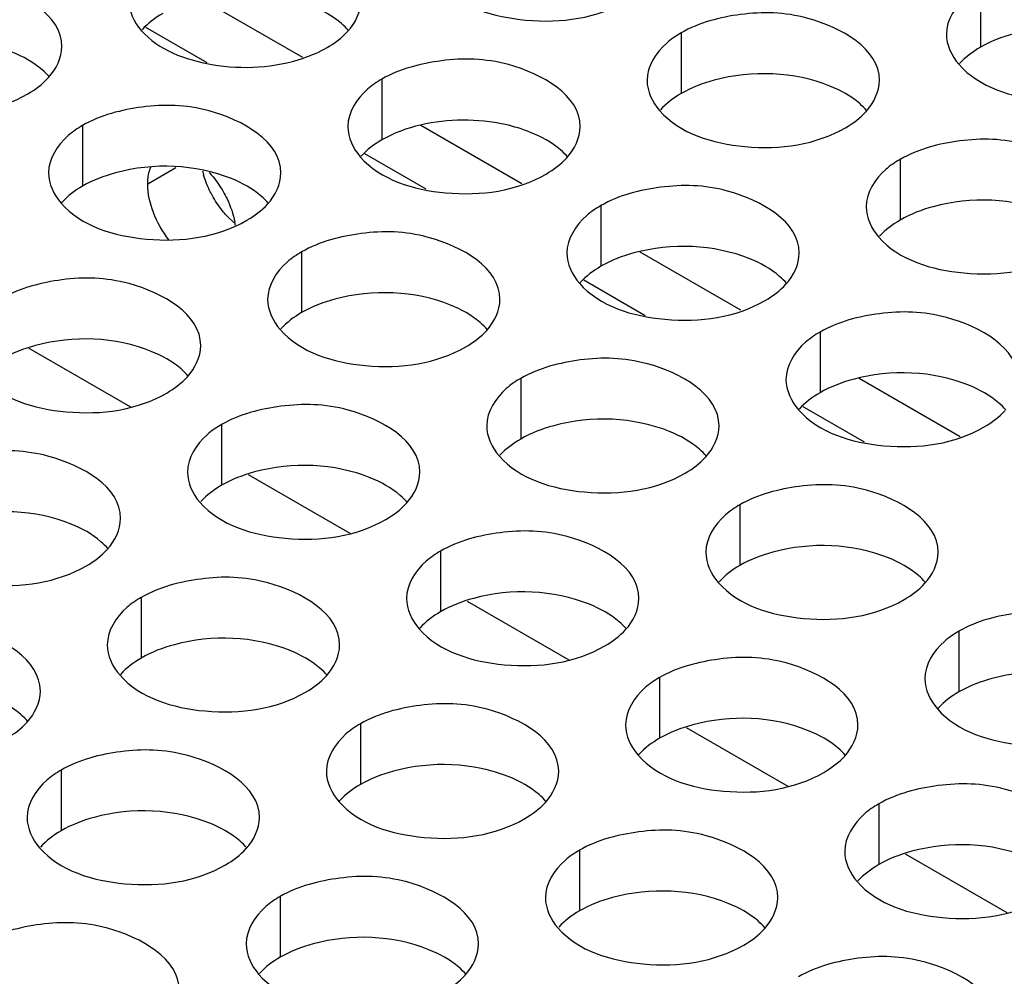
# Model space of a CAD drawing. Header units: inches. Extents: x 0 to 34, y 0 to 22.
# Tile 89 of 116: x 18.129 to 18.341, y 19.279 to 19.485. Entities that reach past the tile are written whole.
import ezdxf

# ---------------------------------------------------------------- set-up
doc = ezdxf.new("R2010")
doc.units = ezdxf.units.IN
doc.header["$LTSCALE"] = 1.87
doc.header["$MEASUREMENT"] = 0
doc.layers.get('0').update_dxf_attribs({"linetype": 'CONTINUOUS'})
doc.layers.add('02___PRT_ALL_AXES', color=7, linetype='CONTINUOUS')

msp = doc.modelspace()

# ---------------------------------------------------------------- linework, layer by layer
at = {"color": 3, "linetype": 'CONTINUOUS'}
for p, q in [((18.189788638, 19.476504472), (18.1680723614, 19.489043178)), ((18.2369290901, 19.4492861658), (18.2152128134, 19.4618248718)), ((18.2840695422, 19.4220678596), (18.2623532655, 19.4346065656)), ((18.3312099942, 19.3948495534), (18.3094937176, 19.4073882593))]:
    msp.add_line(p, q, dxfattribs=at)
at = {"color": 7, "linetype": 'CONTINUOUS'}
for p, q in [((18.1691998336, 19.4753274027), (18.1559979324, 19.482950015)), ((18.2163402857, 19.4481090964), (18.2031383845, 19.4557317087)), ((18.2634807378, 19.4208907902), (18.2502788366, 19.4285134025)), ((18.1308572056, 19.4139130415), (18.1527401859, 19.4012780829)), ((18.3106211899, 19.393672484), (18.2974192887, 19.4012950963)), ((18.1779976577, 19.3866947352), (18.1998806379, 19.3740597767)), ((18.2251381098, 19.359476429), (18.24702109, 19.3468414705)), ((18.2722785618, 19.3322581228), (18.2941615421, 19.3196231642)), ((18.3194190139, 19.3050398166), (18.3413019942, 19.292404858))]:
    msp.add_line(p, q, dxfattribs=at)
at = {"layer": '02___PRT_ALL_AXES', "color": 7, "linetype": 'CONTINUOUS'}
for p, q in [((18.3355859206, 19.4917363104), (18.3355859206, 19.478672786)), ((18.2711908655, 19.4817737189), (18.2711908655, 19.4687101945)), ((18.2067958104, 19.4718111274), (18.2067958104, 19.458747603)), ((18.1424007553, 19.4618485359), (18.1424007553, 19.4487850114)), ((18.3183313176, 19.4545554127), (18.3183313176, 19.4414918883)), ((18.1624579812, 19.4527276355), (18.1564110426, 19.449236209)), ((18.2539362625, 19.4445928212), (18.2539362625, 19.4315292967)), ((18.1895412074, 19.4346302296), (18.1895412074, 19.4215667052)), ((18.3010767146, 19.4173745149), (18.3010767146, 19.4043109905)), ((18.2366816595, 19.4074119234), (18.2366816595, 19.394348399)), ((18.1722866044, 19.3974493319), (18.1722866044, 19.3843858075)), ((18.2838221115, 19.3801936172), (18.2838221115, 19.3671300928)), ((18.2194270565, 19.3702310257), (18.2194270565, 19.3571675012)), ((18.1550320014, 19.3602684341), (18.1550320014, 19.3472049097)), ((18.3309625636, 19.352975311), (18.3309625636, 19.3399117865)), ((18.2665675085, 19.3430127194), (18.2665675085, 19.329949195)), ((18.2021724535, 19.3330501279), (18.2021724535, 19.3199866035)), ((18.1377773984, 19.3230875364), (18.1377773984, 19.310024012)), ((18.3137079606, 19.3157944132), (18.3137079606, 19.3027308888)), ((18.2493129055, 19.3058318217), (18.2493129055, 19.2927682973)), ((18.1849178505, 19.2958692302), (18.1849178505, 19.2828057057))]:
    msp.add_line(p, q, dxfattribs=at)
at = {"layer": '02___PRT_ALL_AXES', "color": 3, "linetype": 'CONTINUOUS'}
msp.add_line((18.1749451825, 19.4409408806), (18.1735964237, 19.442231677), dxfattribs=at)
msp.add_arc((18.1868843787, 19.4566218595), 0.019231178, 193.6945448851, 196.5380706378, dxfattribs=at)
at = {"layer": '02___PRT_ALL_AXES', "color": 7, "linetype": 'CONTINUOUS'}
msp.add_arc((18.1584695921, 19.4378707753), 0.0169854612, 8.2131773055, 10.8268831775, dxfattribs=at)
at = {"layer": '02___PRT_ALL_AXES', "color": 3, "linetype": 'CONTINUOUS'}
for points, knots in [([(18.3782626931, 19.4815197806), (18.3782655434, 19.4883182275), (18.3641985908, 19.4961698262), (18.3488916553, 19.4963548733), (18.3394544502, 19.4939699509), (18.3355859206, 19.4917363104)], [0, 0, 0, 0, 0.4225569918, 0.7223499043, 1, 1, 1, 1]), ([(18.1379370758, 19.4788503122), (18.137939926, 19.4856487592), (18.1238729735, 19.4935003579), (18.108566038, 19.493685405), (18.0991288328, 19.4913004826), (18.0952603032, 19.4890668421)], [0, 0, 0, 0, 0.4225569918, 0.7223499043, 1, 1, 1, 1]), ([(18.2194126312, 19.4922788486), (18.2237846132, 19.4872781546), (18.2385794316, 19.4828460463), (18.2530526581, 19.4849100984), (18.2594057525, 19.4885782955)], [0, 0, 0, 0, 0.4751880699, 1, 1, 1, 1]), ([(18.3355859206, 19.4917363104), (18.3344910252, 19.4911041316), (18.3309717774, 19.4887471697), (18.3282657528, 19.4845581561), (18.3282644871, 19.4815391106)], [0, 0, 0, 0, 0.295165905, 1, 1, 1, 1]), ([(18.313867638, 19.471557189), (18.3138704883, 19.478355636), (18.2998035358, 19.4862072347), (18.2844966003, 19.4863922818), (18.2750593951, 19.4840073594), (18.2711908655, 19.4817737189)], [0, 0, 0, 0, 0.4225569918, 0.7223499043, 1, 1, 1, 1]), ([(18.1550175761, 19.4823162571), (18.158726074, 19.4780744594), (18.1712102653, 19.4734845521), (18.1837029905, 19.4742530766), (18.1899372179, 19.476357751)], [0, 0, 0, 0, 0.4612923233, 1, 1, 1, 1]), ([(18.2711908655, 19.4817737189), (18.2700959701, 19.48114154), (18.2665767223, 19.4787845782), (18.2638706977, 19.4745955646), (18.263869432, 19.4715765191)], [0, 0, 0, 0, 0.295165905, 1, 1, 1, 1]), ([(18.2494725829, 19.4615945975), (18.2494754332, 19.4683930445), (18.2354084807, 19.4762446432), (18.2201015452, 19.4764296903), (18.21066434, 19.4740447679), (18.2067958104, 19.4718111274)], [0, 0, 0, 0, 0.4225569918, 0.7223499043, 1, 1, 1, 1]), ([(18.3309481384, 19.4750231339), (18.3353201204, 19.4700224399), (18.3501149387, 19.4655903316), (18.3645881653, 19.4676543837), (18.3709412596, 19.4713225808)], [0, 0, 0, 0, 0.4751880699, 1, 1, 1, 1]), ([(18.090622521, 19.4723536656), (18.0949945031, 19.4673529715), (18.1097893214, 19.4629208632), (18.1242625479, 19.4649849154), (18.1306156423, 19.4686531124)], [0, 0, 0, 0, 0.4751880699, 1, 1, 1, 1]), ([(18.2067958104, 19.4718111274), (18.205700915, 19.4711789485), (18.2021816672, 19.4688219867), (18.1994756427, 19.4646329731), (18.1994743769, 19.4616139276)], [0, 0, 0, 0, 0.295165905, 1, 1, 1, 1]), ([(18.1850775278, 19.451632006), (18.1850803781, 19.4584304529), (18.1710134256, 19.4662820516), (18.1557064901, 19.4664670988), (18.1462692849, 19.4640821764), (18.1424007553, 19.4618485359)], [0, 0, 0, 0, 0.4225569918, 0.7223499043, 1, 1, 1, 1]), ([(18.2665530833, 19.4650605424), (18.2709250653, 19.4600598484), (18.2857198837, 19.45562774), (18.3001931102, 19.4576917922), (18.3065462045, 19.4613599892)], [0, 0, 0, 0, 0.4751880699, 1, 1, 1, 1]), ([(18.1424007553, 19.4618485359), (18.1413058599, 19.461216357), (18.1377866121, 19.4588593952), (18.1350805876, 19.4546703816), (18.1350793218, 19.4516513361)], [0, 0, 0, 0, 0.295165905, 1, 1, 1, 1]), ([(18.3610080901, 19.4443388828), (18.3610109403, 19.4511373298), (18.3469439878, 19.4589889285), (18.3316370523, 19.4591739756), (18.3221998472, 19.4567890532), (18.3183313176, 19.4545554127)], [0, 0, 0, 0, 0.4225569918, 0.7223499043, 1, 1, 1, 1]), ([(18.2021580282, 19.4550979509), (18.2065300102, 19.4500972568), (18.2213248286, 19.4456651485), (18.2357980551, 19.4477292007), (18.2421511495, 19.4513973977)], [0, 0, 0, 0, 0.4751880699, 1, 1, 1, 1]), ([(18.3183313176, 19.4545554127), (18.3172364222, 19.4539232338), (18.3137171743, 19.451566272), (18.3110111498, 19.4473772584), (18.3110098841, 19.4443582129)], [0, 0, 0, 0, 0.295165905, 1, 1, 1, 1]), ([(18.1705106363, 19.4463941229), (18.1702908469, 19.4467746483), (18.1694691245, 19.4482964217), (18.1688157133, 19.4499110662), (18.1684487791, 19.451147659)], [0, 0, 0, 0, 0.2541104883, 1, 1, 1, 1]), ([(18.296613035, 19.4343762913), (18.2966158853, 19.4411747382), (18.2825489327, 19.4490263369), (18.2672419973, 19.4492113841), (18.2578047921, 19.4468264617), (18.2539362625, 19.4445928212)], [0, 0, 0, 0, 0.4225569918, 0.7223499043, 1, 1, 1, 1]), ([(18.1735964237, 19.442231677), (18.1733054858, 19.4425388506), (18.1721569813, 19.4438325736), (18.1711639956, 19.44526295), (18.1705106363, 19.4463941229)], [0, 0, 0, 0, 0.2446439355, 1, 1, 1, 1]), ([(18.1377629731, 19.4451353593), (18.1421349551, 19.4401346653), (18.1569297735, 19.435702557), (18.171403, 19.4377666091), (18.1777560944, 19.4414348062)], [0, 0, 0, 0, 0.4751880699, 1, 1, 1, 1]), ([(18.2539362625, 19.4445928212), (18.2528413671, 19.4439606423), (18.2493221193, 19.4416036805), (18.2466160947, 19.4374146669), (18.246614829, 19.4343956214)], [0, 0, 0, 0, 0.295165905, 1, 1, 1, 1]), ([(18.2322179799, 19.4244136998), (18.2322208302, 19.4312121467), (18.2181538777, 19.4390637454), (18.2028469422, 19.4392487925), (18.193409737, 19.4368638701), (18.1895412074, 19.4346302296)], [0, 0, 0, 0, 0.4225569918, 0.7223499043, 1, 1, 1, 1]), ([(18.3136935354, 19.4378422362), (18.3180655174, 19.4328415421), (18.3328603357, 19.4284094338), (18.3473335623, 19.430473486), (18.3536866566, 19.434141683)], [0, 0, 0, 0, 0.4751880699, 1, 1, 1, 1]), ([(18.1895412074, 19.4346302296), (18.188446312, 19.4339980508), (18.1849270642, 19.4316410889), (18.1822210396, 19.4274520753), (18.1822197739, 19.4244330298)], [0, 0, 0, 0, 0.295165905, 1, 1, 1, 1]), ([(18.1678229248, 19.4144511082), (18.1678257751, 19.4212495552), (18.1537588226, 19.4291011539), (18.1384518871, 19.429286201), (18.1290146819, 19.4269012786), (18.1251461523, 19.4246676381)], [0, 0, 0, 0, 0.4225569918, 0.7223499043, 1, 1, 1, 1]), ([(18.2492984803, 19.4278796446), (18.2536704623, 19.4228789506), (18.2684652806, 19.4184468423), (18.2829385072, 19.4205108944), (18.2892916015, 19.4241790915)], [0, 0, 0, 0, 0.4751880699, 1, 1, 1, 1]), ([(18.3437534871, 19.4071579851), (18.3437563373, 19.413956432), (18.3296893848, 19.4218080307), (18.3143824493, 19.4219930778), (18.3049452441, 19.4196081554), (18.3010767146, 19.4173745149)], [0, 0, 0, 0, 0.4225569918, 0.7223499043, 1, 1, 1, 1]), ([(18.1849034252, 19.4179170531), (18.1892754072, 19.4129163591), (18.2040702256, 19.4084842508), (18.2185434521, 19.4105483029), (18.2248965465, 19.4142165)], [0, 0, 0, 0, 0.4751880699, 1, 1, 1, 1]), ([(18.3010767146, 19.4173745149), (18.2999818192, 19.4167423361), (18.2964625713, 19.4143853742), (18.2937565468, 19.4101963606), (18.2937552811, 19.4071773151)], [0, 0, 0, 0, 0.295165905, 1, 1, 1, 1]), ([(18.279358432, 19.3971953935), (18.2793612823, 19.4039938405), (18.2652943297, 19.4118454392), (18.2499873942, 19.4120304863), (18.2405501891, 19.4096455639), (18.2366816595, 19.4074119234)], [0, 0, 0, 0, 0.4225569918, 0.7223499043, 1, 1, 1, 1]), ([(18.1205083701, 19.4079544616), (18.1248803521, 19.4029537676), (18.1396751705, 19.3985216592), (18.154148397, 19.4005857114), (18.1605014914, 19.4042539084)], [0, 0, 0, 0, 0.4751880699, 1, 1, 1, 1]), ([(18.2366816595, 19.4074119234), (18.2355867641, 19.4067797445), (18.2320675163, 19.4044227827), (18.2293614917, 19.4002337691), (18.229360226, 19.3972147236)], [0, 0, 0, 0, 0.295165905, 1, 1, 1, 1]), ([(18.2149633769, 19.387232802), (18.2149662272, 19.394031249), (18.2008992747, 19.4018828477), (18.1855923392, 19.4020678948), (18.176155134, 19.3996829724), (18.1722866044, 19.3974493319)], [0, 0, 0, 0, 0.4225569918, 0.7223499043, 1, 1, 1, 1]), ([(18.2964389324, 19.4006613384), (18.3008109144, 19.3956606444), (18.3156057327, 19.3912285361), (18.3300789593, 19.3932925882), (18.3364320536, 19.3969607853)], [0, 0, 0, 0, 0.4751880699, 1, 1, 1, 1]), ([(18.1722866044, 19.3974493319), (18.171191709, 19.396817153), (18.1676724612, 19.3944601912), (18.1649664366, 19.3902711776), (18.1649651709, 19.3872521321)], [0, 0, 0, 0, 0.295165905, 1, 1, 1, 1]), ([(18.1505683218, 19.3772702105), (18.1505711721, 19.3840686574), (18.1365042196, 19.3919202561), (18.1211972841, 19.3921053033), (18.1117600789, 19.3897203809), (18.1078915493, 19.3874867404)], [0, 0, 0, 0, 0.4225569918, 0.7223499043, 1, 1, 1, 1]), ([(18.2320438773, 19.3906987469), (18.2364158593, 19.3856980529), (18.2512106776, 19.3812659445), (18.2656839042, 19.3833299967), (18.2720369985, 19.3869981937)], [0, 0, 0, 0, 0.4751880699, 1, 1, 1, 1]), ([(18.3264988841, 19.3699770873), (18.3265017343, 19.3767755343), (18.3124347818, 19.384627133), (18.2971278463, 19.3848121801), (18.2876906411, 19.3824272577), (18.2838221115, 19.3801936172)], [0, 0, 0, 0, 0.4225569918, 0.7223499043, 1, 1, 1, 1]), ([(18.1676488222, 19.3807361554), (18.1720208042, 19.3757354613), (18.1868156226, 19.371303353), (18.2012888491, 19.3733674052), (18.2076419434, 19.3770356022)], [0, 0, 0, 0, 0.4751880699, 1, 1, 1, 1]), ([(18.2838221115, 19.3801936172), (18.2827272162, 19.3795614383), (18.2792079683, 19.3772044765), (18.2765019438, 19.3730154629), (18.2765006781, 19.3699964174)], [0, 0, 0, 0, 0.295165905, 1, 1, 1, 1]), ([(18.262103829, 19.3600144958), (18.2621066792, 19.3668129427), (18.2480397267, 19.3746645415), (18.2327327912, 19.3748495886), (18.2232955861, 19.3724646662), (18.2194270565, 19.3702310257)], [0, 0, 0, 0, 0.4225569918, 0.7223499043, 1, 1, 1, 1]), ([(18.1032537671, 19.3707735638), (18.1076257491, 19.3657728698), (18.1224205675, 19.3613407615), (18.136893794, 19.3634048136), (18.1432468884, 19.3670730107)], [0, 0, 0, 0, 0.4751880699, 1, 1, 1, 1]), ([(18.2194270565, 19.3702310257), (18.2183321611, 19.3695988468), (18.2148129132, 19.367241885), (18.2121068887, 19.3630528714), (18.212105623, 19.3600338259)], [0, 0, 0, 0, 0.295165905, 1, 1, 1, 1]), ([(18.1977087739, 19.3500519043), (18.1977116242, 19.3568503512), (18.1836446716, 19.3647019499), (18.1683377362, 19.364886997), (18.158900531, 19.3625020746), (18.1550320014, 19.3602684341)], [0, 0, 0, 0, 0.4225569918, 0.7223499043, 1, 1, 1, 1]), ([(18.2791843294, 19.3634804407), (18.2835563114, 19.3584797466), (18.2983511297, 19.3540476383), (18.3128243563, 19.3561116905), (18.3191774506, 19.3597798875)], [0, 0, 0, 0, 0.4751880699, 1, 1, 1, 1]), ([(18.1550320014, 19.3602684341), (18.153937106, 19.3596362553), (18.1504178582, 19.3572792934), (18.1477118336, 19.3530902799), (18.1477105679, 19.3500712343)], [0, 0, 0, 0, 0.295165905, 1, 1, 1, 1]), ([(18.3736393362, 19.3427587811), (18.3736421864, 19.3495572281), (18.3595752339, 19.3574088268), (18.3442682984, 19.3575938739), (18.3348310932, 19.3552089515), (18.3309625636, 19.352975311)], [0, 0, 0, 0, 0.4225569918, 0.7223499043, 1, 1, 1, 1]), ([(18.1333137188, 19.3400893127), (18.1333165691, 19.3468877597), (18.1192496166, 19.3547393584), (18.1039426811, 19.3549244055), (18.0945054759, 19.3525394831), (18.0906369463, 19.3503058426)], [0, 0, 0, 0, 0.4225569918, 0.7223499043, 1, 1, 1, 1]), ([(18.2147892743, 19.3535178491), (18.2191612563, 19.3485171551), (18.2339560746, 19.3440850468), (18.2484293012, 19.3461490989), (18.2547823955, 19.349817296)], [0, 0, 0, 0, 0.4751880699, 1, 1, 1, 1]), ([(18.3309625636, 19.352975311), (18.3298676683, 19.3523431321), (18.3263484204, 19.3499861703), (18.3236423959, 19.3457971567), (18.3236411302, 19.3427781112)], [0, 0, 0, 0, 0.295165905, 1, 1, 1, 1]), ([(18.3092442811, 19.3327961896), (18.3092471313, 19.3395946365), (18.2951801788, 19.3474462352), (18.2798732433, 19.3476312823), (18.2704360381, 19.3452463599), (18.2665675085, 19.3430127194)], [0, 0, 0, 0, 0.4225569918, 0.7223499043, 1, 1, 1, 1]), ([(18.1503942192, 19.3435552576), (18.1547662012, 19.3385545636), (18.1695610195, 19.3341224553), (18.1840342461, 19.3361865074), (18.1903873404, 19.3398547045)], [0, 0, 0, 0, 0.4751880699, 1, 1, 1, 1]), ([(18.2665675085, 19.3430127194), (18.2654726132, 19.3423805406), (18.2619533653, 19.3400235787), (18.2592473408, 19.3358345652), (18.2592460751, 19.3328155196)], [0, 0, 0, 0, 0.295165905, 1, 1, 1, 1]), ([(18.244849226, 19.3228335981), (18.2448520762, 19.329632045), (18.2307851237, 19.3374836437), (18.2154781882, 19.3376686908), (18.206040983, 19.3352837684), (18.2021724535, 19.3330501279)], [0, 0, 0, 0, 0.4225569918, 0.7223499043, 1, 1, 1, 1]), ([(18.3263247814, 19.3362621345), (18.3306967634, 19.3312614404), (18.3454915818, 19.3268293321), (18.3599648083, 19.3288933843), (18.3663179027, 19.3325615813)], [0, 0, 0, 0, 0.4751880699, 1, 1, 1, 1]), ([(18.2021724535, 19.3330501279), (18.2010775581, 19.3324179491), (18.1975583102, 19.3300609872), (18.1948522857, 19.3258719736), (18.19485102, 19.3228529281)], [0, 0, 0, 0, 0.295165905, 1, 1, 1, 1]), ([(18.1804541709, 19.3128710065), (18.1804570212, 19.3196694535), (18.1663900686, 19.3275210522), (18.1510831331, 19.3277060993), (18.141645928, 19.3253211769), (18.1377773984, 19.3230875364)], [0, 0, 0, 0, 0.4225569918, 0.7223499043, 1, 1, 1, 1]), ([(18.2619297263, 19.3262995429), (18.2663017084, 19.3212988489), (18.2810965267, 19.3168667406), (18.2955697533, 19.3189307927), (18.3019228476, 19.3225989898)], [0, 0, 0, 0, 0.4751880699, 1, 1, 1, 1]), ([(18.1377773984, 19.3230875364), (18.136682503, 19.3224553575), (18.1331632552, 19.3200983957), (18.1304572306, 19.3159093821), (18.1304559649, 19.3128903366)], [0, 0, 0, 0, 0.295165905, 1, 1, 1, 1]), ([(18.3563847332, 19.3055778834), (18.3563875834, 19.3123763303), (18.3423206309, 19.320227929), (18.3270136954, 19.3204129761), (18.3175764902, 19.3180280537), (18.3137079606, 19.3157944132)], [0, 0, 0, 0, 0.4225569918, 0.7223499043, 1, 1, 1, 1]), ([(18.1975346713, 19.3163369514), (18.2019066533, 19.3113362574), (18.2167014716, 19.3069041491), (18.2311746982, 19.3089682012), (18.2375277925, 19.3126363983)], [0, 0, 0, 0, 0.4751880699, 1, 1, 1, 1]), ([(18.3137079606, 19.3157944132), (18.3126130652, 19.3151622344), (18.3090938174, 19.3128052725), (18.3063877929, 19.3086162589), (18.3063865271, 19.3055972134)], [0, 0, 0, 0, 0.295165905, 1, 1, 1, 1]), ([(18.2919896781, 19.2956152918), (18.2919925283, 19.3024137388), (18.2779255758, 19.3102653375), (18.2626186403, 19.3104503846), (18.2531814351, 19.3080654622), (18.2493129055, 19.3058318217)], [0, 0, 0, 0, 0.4225569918, 0.7223499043, 1, 1, 1, 1]), ([(18.1331396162, 19.3063743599), (18.1375115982, 19.3013736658), (18.1523064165, 19.2969415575), (18.1667796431, 19.2990056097), (18.1731327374, 19.3026738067)], [0, 0, 0, 0, 0.4751880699, 1, 1, 1, 1]), ([(18.2493129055, 19.3058318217), (18.2482180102, 19.3051996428), (18.2446987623, 19.302842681), (18.2419927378, 19.2986536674), (18.2419914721, 19.2956346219)], [0, 0, 0, 0, 0.295165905, 1, 1, 1, 1]), ([(18.227594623, 19.2856527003), (18.2275974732, 19.2924511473), (18.2135305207, 19.300302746), (18.1982235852, 19.3004877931), (18.18878638, 19.2981028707), (18.1849178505, 19.2958692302)], [0, 0, 0, 0, 0.4225569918, 0.7223499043, 1, 1, 1, 1]), ([(18.3090701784, 19.2990812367), (18.3134421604, 19.2940805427), (18.3282369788, 19.2896484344), (18.3427102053, 19.2917124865), (18.3490632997, 19.2953806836)], [0, 0, 0, 0, 0.4751880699, 1, 1, 1, 1]), ([(18.1849178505, 19.2958692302), (18.1838229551, 19.2952370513), (18.1803037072, 19.2928800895), (18.1775976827, 19.2886910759), (18.177596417, 19.2856720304)], [0, 0, 0, 0, 0.295165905, 1, 1, 1, 1]), ([(18.1631995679, 19.2756901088), (18.1632024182, 19.2824885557), (18.1491354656, 19.2903401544), (18.1338285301, 19.2905252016), (18.124391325, 19.2881402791), (18.1205227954, 19.2859066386)], [0, 0, 0, 0, 0.4225569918, 0.7223499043, 1, 1, 1, 1]), ([(18.2446751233, 19.2891186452), (18.2490471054, 19.2841179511), (18.2638419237, 19.2796858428), (18.2783151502, 19.281749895), (18.2846682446, 19.285418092)], [0, 0, 0, 0, 0.4751880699, 1, 1, 1, 1]), ([(18.3391301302, 19.2683969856), (18.3391329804, 19.2751954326), (18.3250660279, 19.2830470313), (18.3097590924, 19.2832320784), (18.3003218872, 19.280847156), (18.2964533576, 19.2786135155)], [0, 0, 0, 0, 0.4225569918, 0.7223499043, 1, 1, 1, 1]), ([(18.1802800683, 19.2791560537), (18.1846520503, 19.2741553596), (18.1994468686, 19.2697232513), (18.2139200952, 19.2717873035), (18.2202731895, 19.2754555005)], [0, 0, 0, 0, 0.4751880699, 1, 1, 1, 1])]:
    msp.add_open_spline(points, degree=3, knots=knots, dxfattribs=at)
for points in [[(18.1523339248, 19.4888322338), (18.15233294, 19.4864832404), (18.1534714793, 19.4840846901), (18.1550175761, 19.4823162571)], [(18.1994761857, 19.4821228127), (18.2011073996, 19.4839168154), (18.2023311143, 19.4863881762), (18.2023321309, 19.4888129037)], [(18.1950106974, 19.4786157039), (18.1966497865, 19.4795620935), (18.1982028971, 19.4807224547), (18.1994761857, 19.4821228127)], [(18.3282644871, 19.4815391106), (18.3282635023, 19.4791901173), (18.3294020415, 19.4767915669), (18.3309481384, 19.4750231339)], [(18.1350811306, 19.4721602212), (18.1367123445, 19.4739542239), (18.1379360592, 19.4764255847), (18.1379370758, 19.4788503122)], [(18.1899372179, 19.476357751), (18.1916910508, 19.4769498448), (18.193407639, 19.4776901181), (18.1950106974, 19.4786157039)], [(18.1306156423, 19.4686531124), (18.1322547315, 19.469599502), (18.133807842, 19.4707598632), (18.1350811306, 19.4721602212)], [(18.263869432, 19.4715765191), (18.2638684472, 19.4692275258), (18.2650069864, 19.4668289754), (18.2665530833, 19.4650605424)], [(18.3110116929, 19.464867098), (18.3126429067, 19.4666611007), (18.3138666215, 19.4691324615), (18.313867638, 19.471557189)], [(18.3065462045, 19.4613599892), (18.3081852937, 19.4623063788), (18.3097384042, 19.46346674), (18.3110116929, 19.464867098)], [(18.1994743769, 19.4616139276), (18.1994733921, 19.4592649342), (18.2006119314, 19.4568663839), (18.2021580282, 19.4550979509)], [(18.2466166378, 19.4549045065), (18.2482478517, 19.4566985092), (18.2494715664, 19.45916987), (18.2494725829, 19.4615945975)], [(18.2421511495, 19.4513973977), (18.2437902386, 19.4523437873), (18.2453433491, 19.4535041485), (18.2466166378, 19.4549045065)], [(18.1350793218, 19.4516513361), (18.135078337, 19.4493023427), (18.1362168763, 19.4469037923), (18.1377629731, 19.4451353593)], [(18.1822215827, 19.4449419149), (18.1838527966, 19.4467359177), (18.1850765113, 19.4492072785), (18.1850775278, 19.451632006)], [(18.1777560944, 19.4414348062), (18.1793951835, 19.4423811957), (18.1809482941, 19.443541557), (18.1822215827, 19.4449419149)], [(18.3110098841, 19.4443582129), (18.3110088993, 19.4420092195), (18.3121474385, 19.4396106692), (18.3136935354, 19.4378422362)], [(18.246614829, 19.4343956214), (18.2466138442, 19.432046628), (18.2477523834, 19.4296480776), (18.2492984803, 19.4278796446)], [(18.2937570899, 19.4276862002), (18.2953883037, 19.429480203), (18.2966120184, 19.4319515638), (18.296613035, 19.4343762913)], [(18.2892916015, 19.4241790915), (18.2909306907, 19.425125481), (18.2924838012, 19.4262858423), (18.2937570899, 19.4276862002)], [(18.1822197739, 19.4244330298), (18.1822187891, 19.4220840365), (18.1833573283, 19.4196854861), (18.1849034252, 19.4179170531)], [(18.2293620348, 19.4177236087), (18.2309932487, 19.4195176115), (18.2322169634, 19.4219889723), (18.2322179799, 19.4244136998)], [(18.2248965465, 19.4142165), (18.2265356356, 19.4151628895), (18.2280887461, 19.4163232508), (18.2293620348, 19.4177236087)], [(18.1649669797, 19.4077610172), (18.1665981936, 19.4095550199), (18.1678219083, 19.4120263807), (18.1678229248, 19.4144511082)], [(18.1605014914, 19.4042539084), (18.1621405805, 19.405200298), (18.1636936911, 19.4063606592), (18.1649669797, 19.4077610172)], [(18.2937552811, 19.4071773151), (18.2937542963, 19.4048283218), (18.2948928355, 19.4024297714), (18.2964389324, 19.4006613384)], [(18.3364320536, 19.3969607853), (18.3380711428, 19.3979071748), (18.3396242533, 19.3990675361), (18.340897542, 19.400467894)], [(18.229360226, 19.3972147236), (18.2293592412, 19.3948657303), (18.2304977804, 19.3924671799), (18.2320438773, 19.3906987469)], [(18.2765024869, 19.3905053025), (18.2781337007, 19.3922993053), (18.2793574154, 19.394770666), (18.279358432, 19.3971953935)], [(18.2720369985, 19.3869981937), (18.2736760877, 19.3879445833), (18.2752291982, 19.3891049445), (18.2765024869, 19.3905053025)], [(18.1649651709, 19.3872521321), (18.1649641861, 19.3849031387), (18.1661027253, 19.3825045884), (18.1676488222, 19.3807361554)], [(18.2121074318, 19.380542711), (18.2137386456, 19.3823367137), (18.2149623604, 19.3848080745), (18.2149633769, 19.387232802)], [(18.2076419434, 19.3770356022), (18.2092810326, 19.3779819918), (18.2108341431, 19.379142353), (18.2121074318, 19.380542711)], [(18.1477123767, 19.3705801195), (18.1493435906, 19.3723741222), (18.1505673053, 19.374845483), (18.1505683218, 19.3772702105)], [(18.1432468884, 19.3670730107), (18.1448859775, 19.3680194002), (18.146439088, 19.3691797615), (18.1477123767, 19.3705801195)], [(18.2765006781, 19.3699964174), (18.2764996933, 19.367647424), (18.2776382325, 19.3652488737), (18.2791843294, 19.3634804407)], [(18.3236429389, 19.3632869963), (18.3252741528, 19.365080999), (18.3264978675, 19.3675523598), (18.3264988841, 19.3699770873)], [(18.3191774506, 19.3597798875), (18.3208165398, 19.3607262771), (18.3223696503, 19.3618866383), (18.3236429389, 19.3632869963)], [(18.212105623, 19.3600338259), (18.2121046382, 19.3576848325), (18.2132431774, 19.3552862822), (18.2147892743, 19.3535178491)], [(18.2592478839, 19.3533244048), (18.2608790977, 19.3551184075), (18.2621028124, 19.3575897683), (18.262103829, 19.3600144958)], [(18.2547823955, 19.349817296), (18.2564214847, 19.3507636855), (18.2579745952, 19.3519240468), (18.2592478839, 19.3533244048)], [(18.1477105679, 19.3500712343), (18.1477095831, 19.347722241), (18.1488481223, 19.3453236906), (18.1503942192, 19.3435552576)], [(18.1948528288, 19.3433618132), (18.1964840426, 19.345155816), (18.1977077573, 19.3476271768), (18.1977087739, 19.3500519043)], [(18.1903873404, 19.3398547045), (18.1920264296, 19.340801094), (18.1935795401, 19.3419614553), (18.1948528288, 19.3433618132)], [(18.3236411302, 19.3427781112), (18.3236401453, 19.3404291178), (18.3247786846, 19.3380305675), (18.3263247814, 19.3362621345)], [(18.1304577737, 19.3333992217), (18.1320889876, 19.3351932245), (18.1333127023, 19.3376645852), (18.1333137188, 19.3400893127)], [(18.1259922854, 19.3298921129), (18.1276313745, 19.3308385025), (18.129184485, 19.3319988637), (18.1304577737, 19.3333992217)], [(18.2592460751, 19.3328155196), (18.2592450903, 19.3304665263), (18.2603836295, 19.3280679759), (18.2619297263, 19.3262995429)], [(18.3063883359, 19.3261060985), (18.3080195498, 19.3279001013), (18.3092432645, 19.3303714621), (18.3092442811, 19.3327961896)], [(18.3019228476, 19.3225989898), (18.3035619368, 19.3235453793), (18.3051150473, 19.3247057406), (18.3063883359, 19.3261060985)], [(18.19485102, 19.3228529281), (18.1948500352, 19.3205039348), (18.1959885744, 19.3181053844), (18.1975346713, 19.3163369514)], [(18.2419932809, 19.316143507), (18.2436244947, 19.3179375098), (18.2448482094, 19.3204088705), (18.244849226, 19.3228335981)], [(18.2375277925, 19.3126363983), (18.2391668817, 19.3135827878), (18.2407199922, 19.314743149), (18.2419932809, 19.316143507)], [(18.1304559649, 19.3128903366), (18.1304549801, 19.3105413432), (18.1315935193, 19.3081427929), (18.1331396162, 19.3063743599)], [(18.1775982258, 19.3061809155), (18.1792294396, 19.3079749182), (18.1804531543, 19.310446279), (18.1804541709, 19.3128710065)], [(18.1731327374, 19.3026738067), (18.1747718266, 19.3036201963), (18.1763249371, 19.3047805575), (18.1775982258, 19.3061809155)], [(18.3063865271, 19.3055972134), (18.3063855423, 19.3032482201), (18.3075240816, 19.3008496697), (18.3090701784, 19.2990812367)], [(18.2419914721, 19.2956346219), (18.2419904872, 19.2932856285), (18.2431290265, 19.2908870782), (18.2446751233, 19.2891186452)], [(18.2891337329, 19.2889252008), (18.2907649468, 19.2907192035), (18.2919886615, 19.2931905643), (18.2919896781, 19.2956152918)], [(18.2846682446, 19.285418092), (18.2863073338, 19.2863644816), (18.2878604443, 19.2875248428), (18.2891337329, 19.2889252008)], [(18.177596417, 19.2856720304), (18.1775954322, 19.283323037), (18.1787339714, 19.2809244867), (18.1802800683, 19.2791560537)], [(18.2247386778, 19.2789626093), (18.2263698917, 19.280756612), (18.2275936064, 19.2832279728), (18.227594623, 19.2856527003)], [(18.2202731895, 19.2754555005), (18.2219122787, 19.27640189), (18.2234653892, 19.2775622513), (18.2247386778, 19.2789626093)]]:
    msp.add_open_spline(points, degree=3, dxfattribs=at)
at = {"layer": '02___PRT_ALL_AXES', "color": 7, "linetype": 'CONTINUOUS'}
for points in [[(18.1596553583, 19.4859659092), (18.1580162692, 19.4850195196), (18.1564631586, 19.4838591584), (18.15518987, 19.4824588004)], [(18.3355859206, 19.478672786), (18.3339468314, 19.4777263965), (18.3323937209, 19.4765660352), (18.3311204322, 19.4751656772)], [(18.2711908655, 19.4687101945), (18.2695517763, 19.4677638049), (18.2679986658, 19.4666034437), (18.2667253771, 19.4652030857)], [(18.2151384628, 19.4619315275), (18.2122392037, 19.461257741), (18.2093735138, 19.4602359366), (18.2067958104, 19.458747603)], [(18.2067958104, 19.458747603), (18.2051567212, 19.4578012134), (18.2036036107, 19.4566408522), (18.2023303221, 19.4552404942)], [(18.1424007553, 19.4487850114), (18.1407616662, 19.4478386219), (18.1392085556, 19.4466782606), (18.137935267, 19.4452779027)], [(18.3183313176, 19.4414918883), (18.3166922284, 19.4405454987), (18.3151391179, 19.4393851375), (18.3138658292, 19.4379847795)], [(18.2539362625, 19.4315292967), (18.2522971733, 19.4305829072), (18.2507440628, 19.4294225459), (18.2494707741, 19.428022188)], [(18.1895412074, 19.4215667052), (18.1879021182, 19.4206203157), (18.1863490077, 19.4194599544), (18.1850757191, 19.4180595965)], [(18.3010767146, 19.4043109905), (18.2994376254, 19.403364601), (18.2978845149, 19.4022042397), (18.2966112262, 19.4008038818)], [(18.2366816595, 19.394348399), (18.2350425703, 19.3934020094), (18.2334894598, 19.3922416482), (18.2322161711, 19.3908412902)], [(18.1722866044, 19.3843858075), (18.1706475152, 19.3834394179), (18.1690944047, 19.3822790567), (18.167821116, 19.3808786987)], [(18.2838221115, 19.3671300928), (18.2821830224, 19.3661837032), (18.2806299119, 19.365023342), (18.2793566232, 19.363622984)], [(18.2194270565, 19.3571675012), (18.2177879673, 19.3562211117), (18.2162348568, 19.3550607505), (18.2149615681, 19.3536603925)], [(18.1550320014, 19.3472049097), (18.1533929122, 19.3462585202), (18.1518398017, 19.3450981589), (18.150566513, 19.343697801)], [(18.3309625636, 19.3399117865), (18.3293234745, 19.338965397), (18.3277703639, 19.3378050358), (18.3264970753, 19.3364046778)], [(18.2665675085, 19.329949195), (18.2649284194, 19.3290028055), (18.2633753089, 19.3278424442), (18.2621020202, 19.3264420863)], [(18.2021724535, 19.3199866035), (18.2005333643, 19.319040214), (18.1989802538, 19.3178798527), (18.1977069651, 19.3164794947)], [(18.1377773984, 19.310024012), (18.1361383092, 19.3090776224), (18.1345851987, 19.3079172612), (18.13331191, 19.3065169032)], [(18.3137079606, 19.3027308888), (18.3120688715, 19.3017844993), (18.3105157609, 19.300624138), (18.3092424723, 19.29922378)], [(18.2493129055, 19.2927682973), (18.2476738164, 19.2918219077), (18.2461207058, 19.2906615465), (18.2448474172, 19.2892611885)], [(18.1849178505, 19.2828057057), (18.1832787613, 19.2818593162), (18.1817256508, 19.280698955), (18.1804523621, 19.279298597)]]:
    msp.add_open_spline(points, degree=3, dxfattribs=at)
for points, knots in [([(18.1996484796, 19.482265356), (18.1991699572, 19.4828126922), (18.196865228, 19.4850655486), (18.1939767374, 19.4866515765), (18.1916724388, 19.4875832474)], [0, 0, 0, 0, 0.2263074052, 1, 1, 1, 1]), ([(18.367603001, 19.4802901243), (18.3598968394, 19.4834058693), (18.3480127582, 19.4838576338), (18.3378004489, 19.4799514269), (18.3355859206, 19.478672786)], [0, 0, 0, 0, 0.7647371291, 1, 1, 1, 1]), ([(18.1352534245, 19.4723027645), (18.1347749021, 19.4728501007), (18.1324701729, 19.475102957), (18.1295816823, 19.4766889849), (18.1272773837, 19.4776206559)], [0, 0, 0, 0, 0.2263074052, 1, 1, 1, 1]), ([(18.3032079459, 19.4703275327), (18.2955017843, 19.4734432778), (18.2836177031, 19.4738950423), (18.2734053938, 19.4699888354), (18.2711908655, 19.4687101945)], [0, 0, 0, 0, 0.7647371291, 1, 1, 1, 1]), ([(18.3111839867, 19.4650096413), (18.3107054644, 19.4655569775), (18.3084007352, 19.4678098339), (18.3055122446, 19.4693958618), (18.3032079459, 19.4703275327)], [0, 0, 0, 0, 0.2263074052, 1, 1, 1, 1]), ([(18.2388128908, 19.4603649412), (18.2370437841, 19.4610802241), (18.2293800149, 19.4633591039), (18.2210475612, 19.4633047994), (18.2151384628, 19.4619315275)], [0, 0, 0, 0, 0.2392830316, 1, 1, 1, 1]), ([(18.2467889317, 19.4550470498), (18.2463104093, 19.455594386), (18.2440056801, 19.4578472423), (18.2411171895, 19.4594332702), (18.2388128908, 19.4603649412)], [0, 0, 0, 0, 0.2263074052, 1, 1, 1, 1]), ([(18.1744178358, 19.4504023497), (18.1667116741, 19.4535180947), (18.154827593, 19.4539698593), (18.1446152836, 19.4500636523), (18.1424007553, 19.4487850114)], [0, 0, 0, 0, 0.7647371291, 1, 1, 1, 1]), ([(18.1564110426, 19.449236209), (18.1564110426, 19.4495686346), (18.1564606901, 19.4508006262), (18.1567178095, 19.4520356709), (18.1570677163, 19.4528666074)], [0, 0, 0, 0, 0.2693821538, 1, 1, 1, 1]), ([(18.1696431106, 19.4517038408), (18.1699259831, 19.4514016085), (18.1710422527, 19.4501315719), (18.1720099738, 19.4487321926), (18.1726483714, 19.4476269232)], [0, 0, 0, 0, 0.2448951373, 1, 1, 1, 1]), ([(18.1823938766, 19.4450844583), (18.1819153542, 19.4456317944), (18.179610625, 19.4478846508), (18.1767221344, 19.4494706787), (18.1744178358, 19.4504023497)], [0, 0, 0, 0, 0.2263074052, 1, 1, 1, 1]), ([(18.1609903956, 19.437202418), (18.1595895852, 19.4389931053), (18.1574151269, 19.4428239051), (18.1564110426, 19.4471637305), (18.1564110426, 19.449236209)], [0, 0, 0, 0, 0.5231279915, 1, 1, 1, 1]), ([(18.1726483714, 19.4476269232), (18.1729512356, 19.4471025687), (18.1740447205, 19.4450246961), (18.1748258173, 19.442773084), (18.1751526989, 19.4410613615)], [0, 0, 0, 0, 0.2578735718, 1, 1, 1, 1]), ([(18.350348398, 19.4431092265), (18.3426422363, 19.4462249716), (18.3307581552, 19.4466767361), (18.3205458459, 19.4427705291), (18.3183313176, 19.4414918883)], [0, 0, 0, 0, 0.7647371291, 1, 1, 1, 1]), ([(18.2859533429, 19.433146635), (18.2782471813, 19.4362623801), (18.2663631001, 19.4367141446), (18.2561507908, 19.4328079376), (18.2539362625, 19.4315292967)], [0, 0, 0, 0, 0.7647371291, 1, 1, 1, 1]), ([(18.2939293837, 19.4278287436), (18.2934508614, 19.4283760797), (18.2911461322, 19.4306289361), (18.2882576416, 19.432214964), (18.2859533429, 19.433146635)], [0, 0, 0, 0, 0.2263074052, 1, 1, 1, 1]), ([(18.2215582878, 19.4231840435), (18.2138521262, 19.4262997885), (18.201968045, 19.426751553), (18.1917557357, 19.4228453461), (18.1895412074, 19.4215667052)], [0, 0, 0, 0, 0.7647371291, 1, 1, 1, 1]), ([(18.2295343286, 19.4178661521), (18.2290558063, 19.4184134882), (18.2267510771, 19.4206663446), (18.2238625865, 19.4222523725), (18.2215582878, 19.4231840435)], [0, 0, 0, 0, 0.2263074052, 1, 1, 1, 1]), ([(18.1571632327, 19.4132214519), (18.1494570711, 19.416337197), (18.13757299, 19.4167889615), (18.1273606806, 19.4128827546), (18.1251461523, 19.4116041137)], [0, 0, 0, 0, 0.7647371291, 1, 1, 1, 1]), ([(18.1651392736, 19.4079035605), (18.1646607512, 19.4084508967), (18.162356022, 19.4107037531), (18.1594675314, 19.412289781), (18.1571632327, 19.4132214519)], [0, 0, 0, 0, 0.2263074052, 1, 1, 1, 1]), ([(18.333093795, 19.4059283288), (18.3253876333, 19.4090440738), (18.3135035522, 19.4094958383), (18.3032912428, 19.4055896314), (18.3010767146, 19.4043109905)], [0, 0, 0, 0, 0.7647371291, 1, 1, 1, 1]), ([(18.3410698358, 19.4006104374), (18.3405913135, 19.4011577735), (18.3382865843, 19.4034106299), (18.3353980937, 19.4049966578), (18.333093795, 19.4059283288)], [0, 0, 0, 0, 0.2263074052, 1, 1, 1, 1]), ([(18.2686987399, 19.3959657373), (18.2609925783, 19.3990814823), (18.2491084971, 19.3995332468), (18.2388961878, 19.3956270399), (18.2366816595, 19.394348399)], [0, 0, 0, 0, 0.7647371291, 1, 1, 1, 1]), ([(18.2766747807, 19.3906478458), (18.2761962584, 19.391195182), (18.2738915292, 19.3934480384), (18.2710030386, 19.3950340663), (18.2686987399, 19.3959657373)], [0, 0, 0, 0, 0.2263074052, 1, 1, 1, 1]), ([(18.2043036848, 19.3860031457), (18.1965975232, 19.3891188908), (18.184713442, 19.3895706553), (18.1745011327, 19.3856644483), (18.1722866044, 19.3843858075)], [0, 0, 0, 0, 0.7647371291, 1, 1, 1, 1]), ([(18.2122797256, 19.3806852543), (18.2118012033, 19.3812325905), (18.2094964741, 19.3834854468), (18.2066079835, 19.3850714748), (18.2043036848, 19.3860031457)], [0, 0, 0, 0, 0.2263074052, 1, 1, 1, 1]), ([(18.1399086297, 19.3760405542), (18.1322024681, 19.3791562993), (18.120318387, 19.3796080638), (18.1101060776, 19.3757018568), (18.1078915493, 19.3744232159)], [0, 0, 0, 0, 0.7647371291, 1, 1, 1, 1]), ([(18.1478846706, 19.3707226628), (18.1474061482, 19.3712699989), (18.145101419, 19.3735228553), (18.1422129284, 19.3751088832), (18.1399086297, 19.3760405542)], [0, 0, 0, 0, 0.2263074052, 1, 1, 1, 1]), ([(18.315839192, 19.368747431), (18.3081330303, 19.3718631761), (18.2962489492, 19.3723149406), (18.2860366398, 19.3684087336), (18.2838221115, 19.3671300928)], [0, 0, 0, 0, 0.7647371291, 1, 1, 1, 1]), ([(18.3238152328, 19.3634295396), (18.3233367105, 19.3639768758), (18.3210319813, 19.3662297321), (18.3181434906, 19.3678157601), (18.315839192, 19.368747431)], [0, 0, 0, 0, 0.2263074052, 1, 1, 1, 1]), ([(18.2514441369, 19.3587848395), (18.2437379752, 19.3619005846), (18.2318538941, 19.3623523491), (18.2216415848, 19.3584461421), (18.2194270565, 19.3571675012)], [0, 0, 0, 0, 0.7647371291, 1, 1, 1, 1]), ([(18.2594201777, 19.3534669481), (18.2589416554, 19.3540142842), (18.2566369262, 19.3562671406), (18.2537484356, 19.3578531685), (18.2514441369, 19.3587848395)], [0, 0, 0, 0, 0.2263074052, 1, 1, 1, 1]), ([(18.1870490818, 19.348822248), (18.1793429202, 19.351937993), (18.167458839, 19.3523897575), (18.1572465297, 19.3484835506), (18.1550320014, 19.3472049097)], [0, 0, 0, 0, 0.7647371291, 1, 1, 1, 1]), ([(18.1950251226, 19.3435043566), (18.1945466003, 19.3440516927), (18.1922418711, 19.3463045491), (18.1893533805, 19.347890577), (18.1870490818, 19.348822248)], [0, 0, 0, 0, 0.2263074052, 1, 1, 1, 1]), ([(18.3629796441, 19.3415291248), (18.3552734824, 19.3446448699), (18.3433894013, 19.3450966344), (18.3331770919, 19.3411904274), (18.3309625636, 19.3399117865)], [0, 0, 0, 0, 0.7647371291, 1, 1, 1, 1]), ([(18.1306300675, 19.333541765), (18.1301515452, 19.3340891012), (18.127846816, 19.3363419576), (18.1249583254, 19.3379279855), (18.1226540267, 19.3388596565)], [0, 0, 0, 0, 0.2263074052, 1, 1, 1, 1]), ([(18.298584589, 19.3315665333), (18.2908784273, 19.3346822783), (18.2789943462, 19.3351340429), (18.2687820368, 19.3312278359), (18.2665675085, 19.329949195)], [0, 0, 0, 0, 0.7647371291, 1, 1, 1, 1]), ([(18.3065606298, 19.3262486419), (18.3060821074, 19.326795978), (18.3037773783, 19.3290488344), (18.3008888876, 19.3306348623), (18.298584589, 19.3315665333)], [0, 0, 0, 0, 0.2263074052, 1, 1, 1, 1]), ([(18.2341895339, 19.3216039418), (18.2264833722, 19.3247196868), (18.2145992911, 19.3251714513), (18.2043869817, 19.3212652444), (18.2021724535, 19.3199866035)], [0, 0, 0, 0, 0.7647371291, 1, 1, 1, 1]), ([(18.2421655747, 19.3162860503), (18.2416870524, 19.3168333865), (18.2393823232, 19.3190862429), (18.2364938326, 19.3206722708), (18.2341895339, 19.3216039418)], [0, 0, 0, 0, 0.2263074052, 1, 1, 1, 1]), ([(18.1697944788, 19.3116413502), (18.1620883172, 19.3147570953), (18.150204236, 19.3152088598), (18.1399919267, 19.3113026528), (18.1377773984, 19.310024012)], [0, 0, 0, 0, 0.7647371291, 1, 1, 1, 1]), ([(18.1777705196, 19.3063234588), (18.1772919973, 19.306870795), (18.1749872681, 19.3091236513), (18.1720987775, 19.3107096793), (18.1697944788, 19.3116413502)], [0, 0, 0, 0, 0.2263074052, 1, 1, 1, 1]), ([(18.3457250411, 19.3043482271), (18.3380188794, 19.3074639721), (18.3261347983, 19.3079157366), (18.3159224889, 19.3040095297), (18.3137079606, 19.3027308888)], [0, 0, 0, 0, 0.7647371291, 1, 1, 1, 1]), ([(18.281329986, 19.2943856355), (18.2736238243, 19.2975013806), (18.2617397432, 19.2979531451), (18.2515274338, 19.2940469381), (18.2493129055, 19.2927682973)], [0, 0, 0, 0, 0.7647371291, 1, 1, 1, 1]), ([(18.2893060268, 19.2890677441), (18.2888275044, 19.2896150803), (18.2865227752, 19.2918679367), (18.2836342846, 19.2934539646), (18.281329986, 19.2943856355)], [0, 0, 0, 0, 0.2263074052, 1, 1, 1, 1]), ([(18.2169349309, 19.284423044), (18.2092287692, 19.2875387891), (18.1973446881, 19.2879905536), (18.1871323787, 19.2840843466), (18.1849178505, 19.2828057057)], [0, 0, 0, 0, 0.7647371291, 1, 1, 1, 1]), ([(18.2249109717, 19.2791051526), (18.2244324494, 19.2796524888), (18.2221277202, 19.2819053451), (18.2192392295, 19.283491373), (18.2169349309, 19.284423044)], [0, 0, 0, 0, 0.2263074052, 1, 1, 1, 1])]:
    msp.add_open_spline(points, degree=3, knots=knots, dxfattribs=at)

doc.saveas('drawing.dxf')
